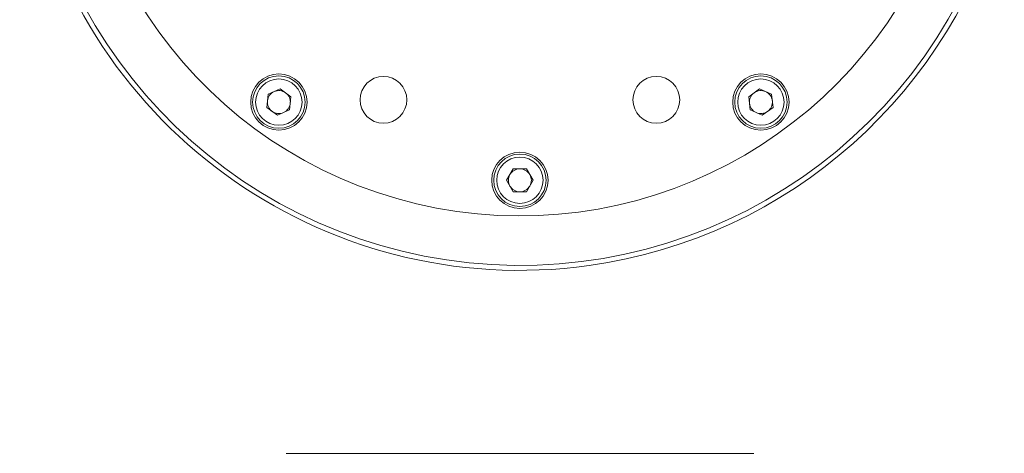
# Model space of a CAD drawing. Header units: inches. Extents: x -4 to 22.9, y -7.2 to 15.7.
# Tile 67 of 127: x 2.9 to 8.1, y 9 to 11.3. Entities that reach past the tile are written whole.
import ezdxf

# ---------------------------------------------------------------- set-up
doc = ezdxf.new("R2010")
doc.units = ezdxf.units.IN
doc.header["$MEASUREMENT"] = 0

msp = doc.modelspace()

# ---------------------------------------------------------------- linework, layer by layer
at = {"color": 7, "linetype": 'Continuous', "lineweight": 15}
for p, q in [((4.186, 10.9033), (4.2497, 10.9317)), ((4.3062, 10.8907), (4.2497, 10.9317)), ((6.7697, 10.9317), (6.7132, 10.8907)), ((6.7697, 10.9317), (6.8334, 10.9033)), ((4.186, 10.9033), (4.1787, 10.8339)), ((4.3062, 10.8907), (4.2989, 10.8213)), ((6.7205, 10.8213), (6.7132, 10.8907)), ((6.8334, 10.9033), (6.8407, 10.8339)), ((4.1787, 10.8339), (4.2351, 10.7929)), ((4.2989, 10.8213), (4.2351, 10.7929)), ((6.7205, 10.8213), (6.7843, 10.7929)), ((6.7843, 10.7929), (6.8407, 10.8339)), ((5.4399, 10.4505), (5.4748, 10.511)), ((5.5446, 10.511), (5.4748, 10.511)), ((5.5446, 10.511), (5.5795, 10.4505)), ((5.4399, 10.4505), (5.4748, 10.3901)), ((5.5795, 10.4505), (5.5446, 10.3901)), ((5.4748, 10.3901), (5.5446, 10.3901)), ((6.7392, 9.0129), (4.2802, 9.0129))]:
    msp.add_line(p, q, dxfattribs=at)
for centre, radius in [((4.2424, 10.8623), 0.148), ((4.2424, 10.8623), 0.1378), ((4.2424, 10.8623), 0.122), ((4.7922, 10.8742), 0.123), ((6.2272, 10.8742), 0.123), ((6.777, 10.8623), 0.148), ((6.777, 10.8623), 0.1378), ((6.777, 10.8623), 0.122), ((5.5097, 10.4505), 0.148), ((5.5097, 10.4505), 0.1378), ((5.5097, 10.4505), 0.122)]:
    msp.add_circle(centre, radius, dxfattribs=at)
for centre, radius, start, end in [((5.5097, 12.6065), 2.63, 101.3959, 277.9535), ((5.5097, 12.6065), 2.3435, 16.2392, 343.7608), ((5.5097, 12.6065), 2.63, 277.9535, 345.5787), ((4.2424, 10.8623), 0.0605, 114, 174), ((4.2424, 10.8623), 0.0605, 54, 114), ((4.2424, 10.8623), 0.0605, 354, 54), ((6.777, 10.8623), 0.0605, 126, 186), ((6.777, 10.8623), 0.0605, 66, 126), ((6.777, 10.8623), 0.0605, 6, 66), ((4.2424, 10.8623), 0.0605, 174, 234), ((4.2424, 10.8623), 0.0605, 294, 354), ((6.777, 10.8623), 0.0605, 186, 246), ((6.777, 10.8623), 0.0605, 306, 6), ((4.2424, 10.8623), 0.0605, 234, 294), ((6.777, 10.8623), 0.0605, 246, 306), ((5.5097, 10.4505), 0.0605, 90, 150), ((5.5097, 10.4505), 0.0605, 30, 90), ((5.5097, 10.4505), 0.0605, 150, 210), ((5.5097, 10.4505), 0.0605, 330, 30), ((5.5097, 10.4505), 0.0605, 210, 270), ((5.5097, 10.4505), 0.0605, 270, 330)]:
    msp.add_arc(centre, radius, start, end, dxfattribs=at)
at = {"color": 8, "linetype": 'Continuous', "lineweight": 15}
msp.add_arc((5.5097, 12.6065), 2.6042, 101.5174, 345.4326, dxfattribs=at)

doc.saveas('drawing.dxf')
